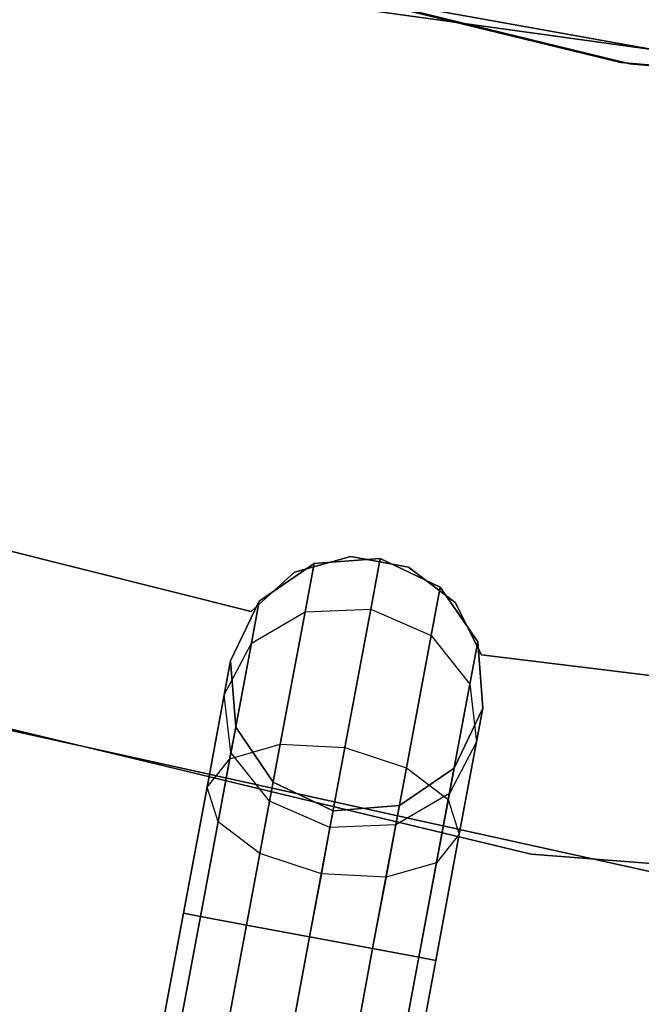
# Model space of a CAD drawing. Extents: x -129 to 129, y -127 to 130.
# Tile 136 of 188: x -12.9 to -8.06, y -56.24 to -48.56. Entities that reach past the tile are written whole.
import ezdxf

# ---------------------------------------------------------------- set-up
doc = ezdxf.new("R2010")
doc.units = 0
doc.header["$LTSCALE"] = 25.4
doc.layers.get('0').update_dxf_attribs({"linetype": 'CONTINUOUS'})

# ---------------------------------------------------------------- blocks, each defined once
blk = doc.blocks.new('NOME_B_PM2_STL')
at = {"color": 0}
for p, q in [((114.1019, -48.1856, 335.0779), (122.0397, -50.1422, 335.0779)), ((122.0397, -50.1422, 337.0779), (114.1019, -48.1856, 337.0779)), ((122.0397, -50.1422, 337.0779), (114.1019, -48.1856, 337.0779)), ((114.1019, -48.1856, 335.0779), (122.0397, -50.1422, 335.0779)), ((114.1019, -48.1856, 532.0779), (122.0397, -50.1422, 532.0779)), ((122.0397, -50.1422, 534.0779), (114.1019, -48.1856, 534.0779)), ((122.0397, -50.1422, 534.0779), (114.1019, -48.1856, 534.0779)), ((114.1019, -48.1856, 532.0779), (122.0397, -50.1422, 532.0779)), ((114.4127, -48.2883, 343.5779), (121.9688, -50.1306, 343.5779)), ((121.9688, -50.1306, 328.5779), (114.4127, -48.2883, 328.5779)), ((114.4127, -48.2883, 343.5779), (121.9688, -50.1306, 343.5779)), ((121.9688, -50.1306, 328.5779), (114.4127, -48.2883, 328.5779)), ((117.3791, -49.1585, 540.5779), (125.0333, -50.5377, 540.5779)), ((125.0333, -50.5377, 525.5779), (117.3791, -49.1585, 525.5779)), ((117.3791, -49.1585, 540.5779), (125.0333, -50.5377, 540.5779)), ((125.0333, -50.5377, 525.5779), (117.3791, -49.1585, 525.5779)), ((119.3625, -49.633, 26.5779), (127.0658, -50.7039, 26.5779)), ((127.0658, -50.7039, 20.0779), (119.3625, -49.633, 20.0779)), ((119.3625, -49.633, 26.5779), (127.0658, -50.7039, 26.5779)), ((127.0658, -50.7039, 20.0779), (119.3625, -49.633, 20.0779)), ((121.9688, -50.1306, 343.5779), (129.7175, -50.7978, 343.5779)), ((129.7175, -50.7978, 328.5779), (121.9688, -50.1306, 328.5779)), ((121.9688, -50.1306, 343.5779), (129.7175, -50.7978, 343.5779)), ((121.9688, -50.1306, 343.5779), (121.9688, -50.1306, 328.5779)), ((129.7175, -50.7978, 328.5779), (121.9688, -50.1306, 328.5779)), ((121.9688, -50.1306, 343.5779), (121.9688, -50.1306, 328.5779)), ((122.0397, -50.1422, 335.0779), (130.1886, -50.8, 335.0779)), ((130.1886, -50.8, 337.0779), (122.0397, -50.1422, 337.0779)), ((122.0397, -50.1422, 337.0779), (122.0397, -50.1422, 335.0779)), ((122.0397, -50.1422, 337.0779), (122.0397, -50.1422, 335.0779)), ((130.1886, -50.8, 337.0779), (122.0397, -50.1422, 337.0779)), ((122.0397, -50.1422, 335.0779), (130.1886, -50.8, 335.0779)), ((122.0397, -50.1422, 532.0779), (130.1886, -50.8, 532.0779)), ((130.1886, -50.8, 534.0779), (122.0397, -50.1422, 534.0779)), ((122.0397, -50.1422, 534.0779), (122.0397, -50.1422, 532.0779)), ((122.0397, -50.1422, 534.0779), (122.0397, -50.1422, 532.0779)), ((130.1886, -50.8, 534.0779), (122.0397, -50.1422, 534.0779)), ((122.0397, -50.1422, 532.0779), (130.1886, -50.8, 532.0779)), ((119.0888, -54.4093, 337.0779), (114.2271, -53.1866, 337.0779)), ((114.2271, -53.1866, 335.0779), (119.0888, -54.4093, 335.0779)), ((114.2271, -53.1866, 335.0779), (119.0888, -54.4093, 335.0779)), ((119.0888, -54.4093, 337.0779), (114.2271, -53.1866, 337.0779)), ((119.0888, -54.4093, 534.0779), (114.2271, -53.1866, 534.0779)), ((114.2271, -53.1866, 532.0779), (119.0888, -54.4093, 532.0779)), ((114.2271, -53.1866, 532.0779), (119.0888, -54.4093, 532.0779)), ((119.0888, -54.4093, 534.0779), (114.2271, -53.1866, 534.0779)), ((119.8661, -53.9787, 337.0779), (119.427, -54.1029, 337.0779)), ((119.427, -54.1029, 335.0779), (119.8661, -53.9787, 335.0779)), ((119.427, -54.1029, 335.0779), (119.8661, -53.9787, 335.0779)), ((119.8661, -53.9787, 337.0779), (119.427, -54.1029, 337.0779)), ((119.8661, -53.9787, 534.0779), (119.427, -54.1029, 534.0779)), ((119.427, -54.1029, 532.0779), (119.8661, -53.9787, 532.0779)), ((119.427, -54.1029, 532.0779), (119.8661, -53.9787, 532.0779)), ((119.8661, -53.9787, 534.0779), (119.427, -54.1029, 534.0779)), ((120.0953, -53.9947, 534.0779), (119.5792, -54.0345, 534.0779)), ((119.5792, -54.0345, 335.0779), (120.0953, -53.9947, 335.0779)), ((120.0953, -53.9947, 534.0779), (119.5792, -54.0345, 534.0779)), ((120.0953, -53.9947, 526.5779), (119.5792, -54.0345, 526.5779)), ((120.0953, -53.9947, 526.5779), (119.5792, -54.0345, 526.5779)), ((120.0953, -53.9947, 342.5779), (119.5792, -54.0345, 342.5779)), ((120.0953, -53.9947, 342.5779), (119.5792, -54.0345, 342.5779)), ((119.5792, -54.0345, 335.0779), (120.0953, -53.9947, 335.0779)), ((120.3147, -54.0626, 337.0779), (119.8661, -53.9787, 337.0779)), ((119.8661, -53.9787, 337.0779), (119.8661, -53.9787, 335.0779)), ((119.8661, -53.9787, 335.0779), (120.3147, -54.0626, 335.0779)), ((119.8661, -53.9787, 337.0779), (119.8661, -53.9787, 335.0779)), ((119.8661, -53.9787, 335.0779), (120.3147, -54.0626, 335.0779)), ((120.3147, -54.0626, 337.0779), (119.8661, -53.9787, 337.0779)), ((120.3147, -54.0626, 534.0779), (119.8661, -53.9787, 534.0779)), ((119.8661, -53.9787, 534.0779), (119.8661, -53.9787, 532.0779)), ((119.8661, -53.9787, 532.0779), (120.3147, -54.0626, 532.0779)), ((119.8661, -53.9787, 534.0779), (119.8661, -53.9787, 532.0779)), ((119.8661, -53.9787, 532.0779), (120.3147, -54.0626, 532.0779)), ((120.3147, -54.0626, 534.0779), (119.8661, -53.9787, 534.0779)), ((120.0953, -53.9947, 526.5779), (120.0214, -54.3898, 525.0779)), ((120.0953, -53.9947, 526.5779), (120.0214, -54.3898, 525.0779)), ((120.0214, -54.3898, 344.0779), (120.0953, -53.9947, 342.5779)), ((120.0214, -54.3898, 344.0779), (120.0953, -53.9947, 342.5779)), ((120.5621, -54.2183, 534.0779), (120.0953, -53.9947, 534.0779)), ((120.0953, -53.9947, 335.0779), (120.5621, -54.2183, 335.0779)), ((120.5621, -54.2183, 526.5779), (120.0953, -53.9947, 526.5779)), ((120.0953, -53.9947, 534.0779), (120.0953, -53.9947, 526.5779)), ((120.5621, -54.2183, 534.0779), (120.0953, -53.9947, 534.0779)), ((120.0953, -53.9947, 534.0779), (120.0953, -53.9947, 526.5779)), ((120.5621, -54.2183, 526.5779), (120.0953, -53.9947, 526.5779)), ((120.5621, -54.2183, 342.5779), (120.0953, -53.9947, 342.5779)), ((120.0953, -53.9947, 335.0779), (120.5621, -54.2183, 335.0779)), ((120.0953, -53.9947, 342.5779), (120.0953, -53.9947, 335.0779)), ((120.5621, -54.2183, 342.5779), (120.0953, -53.9947, 342.5779)), ((120.0953, -53.9947, 342.5779), (120.0953, -53.9947, 335.0779)), ((119.5792, -54.0345, 534.0779), (119.1521, -54.3271, 534.0779)), ((119.1521, -54.3271, 335.0779), (119.5792, -54.0345, 335.0779)), ((119.5792, -54.0345, 534.0779), (119.1521, -54.3271, 534.0779)), ((119.5792, -54.0345, 526.5779), (119.1521, -54.3271, 526.5779)), ((119.5792, -54.0345, 526.5779), (119.1521, -54.3271, 526.5779)), ((119.5792, -54.0345, 342.5779), (119.1521, -54.3271, 342.5779)), ((119.5792, -54.0345, 342.5779), (119.1521, -54.3271, 342.5779)), ((119.1521, -54.3271, 335.0779), (119.5792, -54.0345, 335.0779)), ((119.5792, -54.0345, 526.5779), (119.5086, -54.412, 525.1448)), ((119.5792, -54.0345, 526.5779), (119.5086, -54.412, 525.1448)), ((119.5086, -54.412, 344.0109), (119.5792, -54.0345, 342.5779)), ((119.5086, -54.412, 344.0109), (119.5792, -54.0345, 342.5779)), ((119.5792, -54.0345, 534.0779), (119.5792, -54.0345, 526.5779)), ((119.5792, -54.0345, 534.0779), (119.5792, -54.0345, 526.5779)), ((119.5792, -54.0345, 342.5779), (119.5792, -54.0345, 335.0779)), ((119.5792, -54.0345, 342.5779), (119.5792, -54.0345, 335.0779)), ((120.6794, -54.337, 337.0779), (120.3147, -54.0626, 337.0779)), ((120.3147, -54.0626, 337.0779), (120.3147, -54.0626, 335.0779)), ((120.3147, -54.0626, 335.0779), (120.6794, -54.337, 335.0779)), ((120.3147, -54.0626, 337.0779), (120.3147, -54.0626, 335.0779)), ((120.3147, -54.0626, 335.0779), (120.6794, -54.337, 335.0779)), ((120.6794, -54.337, 337.0779), (120.3147, -54.0626, 337.0779)), ((120.6794, -54.337, 534.0779), (120.3147, -54.0626, 534.0779)), ((120.3147, -54.0626, 534.0779), (120.3147, -54.0626, 532.0779)), ((120.3147, -54.0626, 532.0779), (120.6794, -54.337, 532.0779)), ((120.3147, -54.0626, 534.0779), (120.3147, -54.0626, 532.0779)), ((120.3147, -54.0626, 532.0779), (120.6794, -54.337, 532.0779)), ((120.6794, -54.337, 534.0779), (120.3147, -54.0626, 534.0779)), ((119.427, -54.1029, 337.0779), (119.0888, -54.4093, 337.0779)), ((119.0888, -54.4093, 335.0779), (119.427, -54.1029, 335.0779)), ((119.0888, -54.4093, 335.0779), (119.427, -54.1029, 335.0779)), ((119.427, -54.1029, 337.0779), (119.0888, -54.4093, 337.0779)), ((119.427, -54.1029, 534.0779), (119.0888, -54.4093, 534.0779)), ((119.0888, -54.4093, 532.0779), (119.427, -54.1029, 532.0779)), ((119.0888, -54.4093, 532.0779), (119.427, -54.1029, 532.0779)), ((119.427, -54.1029, 534.0779), (119.0888, -54.4093, 534.0779)), ((119.427, -54.1029, 337.0779), (119.427, -54.1029, 335.0779)), ((119.427, -54.1029, 337.0779), (119.427, -54.1029, 335.0779)), ((119.427, -54.1029, 534.0779), (119.427, -54.1029, 532.0779)), ((119.427, -54.1029, 534.0779), (119.427, -54.1029, 532.0779)), ((112.5747, -54.2102, 21.0779), (121.2719, -56.2982, 21.0779)), ((121.2719, -56.2982, 23.0779), (112.5747, -54.2102, 23.0779)), ((121.2719, -56.2982, 23.0779), (112.5747, -54.2102, 23.0779)), ((112.5747, -54.2102, 21.0779), (121.2719, -56.2982, 21.0779)), ((112.5747, -54.2102, 697.0779), (121.2719, -56.2982, 697.0779)), ((121.2719, -56.2982, 699.0779), (112.5747, -54.2102, 699.0779)), ((121.2719, -56.2982, 699.0779), (112.5747, -54.2102, 699.0779)), ((112.5747, -54.2102, 697.0779), (121.2719, -56.2982, 697.0779)), ((120.5621, -54.2183, 526.5779), (120.4916, -54.5957, 525.1448)), ((120.5621, -54.2183, 526.5779), (120.4916, -54.5957, 525.1448)), ((120.4916, -54.5957, 344.0109), (120.5621, -54.2183, 342.5779)), ((120.4916, -54.5957, 344.0109), (120.5621, -54.2183, 342.5779)), ((120.8547, -54.6453, 534.0779), (120.5621, -54.2183, 534.0779)), ((120.5621, -54.2183, 335.0779), (120.8547, -54.6453, 335.0779)), ((120.5621, -54.2183, 534.0779), (120.5621, -54.2183, 526.5779)), ((120.8547, -54.6453, 534.0779), (120.5621, -54.2183, 534.0779)), ((120.8547, -54.6453, 526.5779), (120.5621, -54.2183, 526.5779)), ((120.5621, -54.2183, 534.0779), (120.5621, -54.2183, 526.5779)), ((120.8547, -54.6453, 526.5779), (120.5621, -54.2183, 526.5779)), ((120.8547, -54.6453, 342.5779), (120.5621, -54.2183, 342.5779)), ((120.5621, -54.2183, 342.5779), (120.5621, -54.2183, 335.0779)), ((120.8547, -54.6453, 342.5779), (120.5621, -54.2183, 342.5779)), ((120.5621, -54.2183, 335.0779), (120.8547, -54.6453, 335.0779)), ((120.5621, -54.2183, 342.5779), (120.5621, -54.2183, 335.0779)), ((119.1521, -54.3271, 534.0779), (118.9286, -54.7939, 534.0779)), ((118.9286, -54.7939, 335.0779), (119.1521, -54.3271, 335.0779)), ((119.1521, -54.3271, 534.0779), (118.9286, -54.7939, 534.0779)), ((119.1521, -54.3271, 526.5779), (118.9286, -54.7939, 526.5779)), ((119.1521, -54.3271, 526.5779), (118.9286, -54.7939, 526.5779)), ((119.1521, -54.3271, 342.5779), (118.9286, -54.7939, 342.5779)), ((119.1521, -54.3271, 342.5779), (118.9286, -54.7939, 342.5779)), ((118.9286, -54.7939, 335.0779), (119.1521, -54.3271, 335.0779)), ((119.1521, -54.3271, 526.5779), (119.0906, -54.6563, 525.3279)), ((119.1521, -54.3271, 526.5779), (119.0906, -54.6563, 525.3279)), ((119.0906, -54.6563, 343.8279), (119.1521, -54.3271, 342.5779)), ((119.0906, -54.6563, 343.8279), (119.1521, -54.3271, 342.5779)), ((119.1521, -54.3271, 534.0779), (119.1521, -54.3271, 526.5779)), ((119.1521, -54.3271, 534.0779), (119.1521, -54.3271, 526.5779)), ((119.1521, -54.3271, 342.5779), (119.1521, -54.3271, 335.0779)), ((119.1521, -54.3271, 342.5779), (119.1521, -54.3271, 335.0779)), ((119.5086, -54.412, 525.1448), (120.0214, -54.3898, 525.0779)), ((119.5086, -54.412, 525.1448), (120.0214, -54.3898, 525.0779)), ((119.5086, -54.412, 344.0109), (120.0214, -54.3898, 344.0779)), ((119.5086, -54.412, 344.0109), (120.0214, -54.3898, 344.0779)), ((120.0214, -54.3898, 525.0779), (119.8197, -55.4692, 523.9798)), ((120.0214, -54.3898, 525.0779), (119.8197, -55.4692, 523.9798)), ((119.8197, -55.4692, 345.1759), (120.0214, -54.3898, 344.0779)), ((119.8197, -55.4692, 345.1759), (120.0214, -54.3898, 344.0779)), ((120.0214, -54.3898, 525.0779), (120.4916, -54.5957, 525.1448)), ((120.0214, -54.3898, 525.0779), (120.4916, -54.5957, 525.1448)), ((120.0214, -54.3898, 344.0779), (120.4916, -54.5957, 344.0109)), ((120.0214, -54.3898, 344.0779), (120.4916, -54.5957, 344.0109)), ((120.8841, -54.7449, 337.0779), (120.6794, -54.337, 337.0779)), ((120.6794, -54.337, 337.0779), (120.6794, -54.337, 335.0779)), ((120.6794, -54.337, 335.0779), (120.8841, -54.7449, 335.0779)), ((120.6794, -54.337, 337.0779), (120.6794, -54.337, 335.0779)), ((120.6794, -54.337, 335.0779), (120.8841, -54.7449, 335.0779)), ((120.8841, -54.7449, 337.0779), (120.6794, -54.337, 337.0779)), ((120.8841, -54.7449, 534.0779), (120.6794, -54.337, 534.0779)), ((120.6794, -54.337, 534.0779), (120.6794, -54.337, 532.0779)), ((120.6794, -54.337, 532.0779), (120.8841, -54.7449, 532.0779)), ((120.6794, -54.337, 534.0779), (120.6794, -54.337, 532.0779)), ((120.6794, -54.337, 532.0779), (120.8841, -54.7449, 532.0779)), ((120.8841, -54.7449, 534.0779), (120.6794, -54.337, 534.0779)), ((119.0888, -54.4093, 337.0779), (119.0888, -54.4093, 335.0779)), ((119.0888, -54.4093, 337.0779), (119.0888, -54.4093, 335.0779)), ((119.0888, -54.4093, 534.0779), (119.0888, -54.4093, 532.0779)), ((119.0888, -54.4093, 534.0779), (119.0888, -54.4093, 532.0779)), ((119.0906, -54.6563, 525.3279), (119.5086, -54.412, 525.1448)), ((119.0906, -54.6563, 525.3279), (119.5086, -54.412, 525.1448)), ((119.0906, -54.6563, 343.8279), (119.5086, -54.412, 344.0109)), ((119.0906, -54.6563, 343.8279), (119.5086, -54.412, 344.0109)), ((119.5086, -54.412, 525.1448), (119.3159, -55.4431, 524.0958)), ((119.5086, -54.412, 525.1448), (119.3159, -55.4431, 524.0958)), ((119.3159, -55.4431, 345.0599), (119.5086, -54.412, 344.0109)), ((119.3159, -55.4431, 345.0599), (119.5086, -54.412, 344.0109)), ((113.6318, -54.5424, 333.0779), (122.2186, -56.44, 333.0779)), ((122.2186, -56.44, 335.0779), (113.6318, -54.5424, 335.0779)), ((122.2186, -56.44, 335.0779), (113.6318, -54.5424, 335.0779)), ((113.6318, -54.5424, 333.0779), (122.2186, -56.44, 333.0779)), ((113.6318, -54.5424, 534.0779), (122.2186, -56.44, 534.0779)), ((122.2186, -56.44, 536.0779), (113.6318, -54.5424, 536.0779)), ((122.2186, -56.44, 536.0779), (113.6318, -54.5424, 536.0779)), ((113.6318, -54.5424, 534.0779), (122.2186, -56.44, 534.0779)), ((120.4916, -54.5957, 525.1448), (120.2988, -55.6269, 524.0958)), ((120.4916, -54.5957, 525.1448), (120.2988, -55.6269, 524.0958)), ((120.2988, -55.6269, 345.0599), (120.4916, -54.5957, 344.0109)), ((120.2988, -55.6269, 345.0599), (120.4916, -54.5957, 344.0109)), ((120.4916, -54.5957, 525.1448), (120.7931, -54.9746, 525.3279)), ((120.4916, -54.5957, 525.1448), (120.7931, -54.9746, 525.3279)), ((120.4916, -54.5957, 344.0109), (120.7931, -54.9746, 343.8279)), ((120.4916, -54.5957, 344.0109), (120.7931, -54.9746, 343.8279)), ((118.8793, -55.0573, 525.5779), (119.0906, -54.6563, 525.3279)), ((118.8793, -55.0573, 525.5779), (119.0906, -54.6563, 525.3279)), ((118.8793, -55.0573, 343.5779), (119.0906, -54.6563, 343.8279)), ((118.8793, -55.0573, 343.5779), (119.0906, -54.6563, 343.8279)), ((119.0906, -54.6563, 525.3279), (118.9224, -55.5558, 524.4128)), ((119.0906, -54.6563, 525.3279), (118.9224, -55.5558, 524.4128)), ((118.9224, -55.5558, 344.7429), (119.0906, -54.6563, 343.8279)), ((118.9224, -55.5558, 344.7429), (119.0906, -54.6563, 343.8279)), ((120.8547, -54.6453, 526.5779), (120.7931, -54.9746, 525.3279)), ((120.8547, -54.6453, 526.5779), (120.7931, -54.9746, 525.3279)), ((120.7931, -54.9746, 343.8279), (120.8547, -54.6453, 342.5779)), ((120.7931, -54.9746, 343.8279), (120.8547, -54.6453, 342.5779)), ((120.8945, -55.1614, 534.0779), (120.8547, -54.6453, 534.0779)), ((120.8547, -54.6453, 335.0779), (120.8945, -55.1614, 335.0779)), ((120.8547, -54.6453, 534.0779), (120.8547, -54.6453, 526.5779)), ((120.8945, -55.1614, 534.0779), (120.8547, -54.6453, 534.0779)), ((120.8945, -55.1614, 526.5779), (120.8547, -54.6453, 526.5779)), ((120.8547, -54.6453, 534.0779), (120.8547, -54.6453, 526.5779)), ((120.8945, -55.1614, 526.5779), (120.8547, -54.6453, 526.5779)), ((120.8945, -55.1614, 342.5779), (120.8547, -54.6453, 342.5779)), ((120.8547, -54.6453, 342.5779), (120.8547, -54.6453, 335.0779)), ((120.8945, -55.1614, 342.5779), (120.8547, -54.6453, 342.5779)), ((120.8547, -54.6453, 335.0779), (120.8945, -55.1614, 335.0779)), ((120.8547, -54.6453, 342.5779), (120.8547, -54.6453, 335.0779)), ((125.8592, -55.361, 337.0779), (120.8841, -54.7449, 337.0779)), ((120.8841, -54.7449, 337.0779), (120.8841, -54.7449, 335.0779)), ((120.8841, -54.7449, 335.0779), (125.8592, -55.361, 335.0779)), ((120.8841, -54.7449, 337.0779), (120.8841, -54.7449, 335.0779)), ((120.8841, -54.7449, 335.0779), (125.8592, -55.361, 335.0779)), ((125.8592, -55.361, 337.0779), (120.8841, -54.7449, 337.0779)), ((125.8592, -55.361, 534.0779), (120.8841, -54.7449, 534.0779)), ((120.8841, -54.7449, 534.0779), (120.8841, -54.7449, 532.0779)), ((120.8841, -54.7449, 532.0779), (125.8592, -55.361, 532.0779)), ((120.8841, -54.7449, 534.0779), (120.8841, -54.7449, 532.0779)), ((120.8841, -54.7449, 532.0779), (125.8592, -55.361, 532.0779)), ((125.8592, -55.361, 534.0779), (120.8841, -54.7449, 534.0779)), ((118.9286, -54.7939, 526.5779), (118.8793, -55.0573, 525.5779)), ((118.9286, -54.7939, 526.5779), (118.8793, -55.0573, 525.5779)), ((118.8793, -55.0573, 343.5779), (118.9286, -54.7939, 342.5779)), ((118.8793, -55.0573, 343.5779), (118.9286, -54.7939, 342.5779)), ((118.9286, -54.7939, 534.0779), (118.9684, -55.31, 534.0779)), ((118.9684, -55.31, 335.0779), (118.9286, -54.7939, 335.0779)), ((118.9286, -54.7939, 534.0779), (118.9684, -55.31, 534.0779)), ((118.9286, -54.7939, 534.0779), (118.9286, -54.7939, 526.5779)), ((118.9286, -54.7939, 526.5779), (118.9684, -55.31, 526.5779)), ((118.9286, -54.7939, 534.0779), (118.9286, -54.7939, 526.5779)), ((118.9286, -54.7939, 526.5779), (118.9684, -55.31, 526.5779)), ((118.9286, -54.7939, 342.5779), (118.9684, -55.31, 342.5779)), ((118.9286, -54.7939, 342.5779), (118.9684, -55.31, 342.5779)), ((118.9286, -54.7939, 342.5779), (118.9286, -54.7939, 335.0779)), ((118.9684, -55.31, 335.0779), (118.9286, -54.7939, 335.0779)), ((118.9286, -54.7939, 342.5779), (118.9286, -54.7939, 335.0779)), ((120.7931, -54.9746, 525.3279), (120.625, -55.874, 524.4128)), ((120.7931, -54.9746, 525.3279), (120.625, -55.874, 524.4128)), ((120.625, -55.874, 344.7429), (120.7931, -54.9746, 343.8279)), ((120.625, -55.874, 344.7429), (120.7931, -54.9746, 343.8279)), ((120.7931, -54.9746, 525.3279), (120.8453, -55.4248, 525.5779)), ((120.7931, -54.9746, 525.3279), (120.8453, -55.4248, 525.5779)), ((120.7931, -54.9746, 343.8279), (120.8453, -55.4248, 343.5779)), ((120.7931, -54.9746, 343.8279), (120.8453, -55.4248, 343.5779)), ((118.8793, -55.0573, 525.5779), (118.7448, -55.7769, 524.8458)), ((118.8793, -55.0573, 525.5779), (118.7448, -55.7769, 524.8458)), ((118.7448, -55.7769, 344.3099), (118.8793, -55.0573, 343.5779)), ((118.7448, -55.7769, 344.3099), (118.8793, -55.0573, 343.5779)), ((118.9314, -55.5076, 525.8279), (118.8793, -55.0573, 525.5779)), ((118.9314, -55.5076, 525.8279), (118.8793, -55.0573, 525.5779)), ((118.9314, -55.5076, 343.3279), (118.8793, -55.0573, 343.5779)), ((118.9314, -55.5076, 343.3279), (118.8793, -55.0573, 343.5779)), ((120.6709, -55.6283, 534.0779), (120.8945, -55.1614, 534.0779)), ((120.8945, -55.1614, 335.0779), (120.6709, -55.6283, 335.0779)), ((120.6709, -55.6283, 534.0779), (120.8945, -55.1614, 534.0779)), ((120.6709, -55.6283, 526.5779), (120.8945, -55.1614, 526.5779)), ((120.6709, -55.6283, 526.5779), (120.8945, -55.1614, 526.5779)), ((120.6709, -55.6283, 342.5779), (120.8945, -55.1614, 342.5779)), ((120.6709, -55.6283, 342.5779), (120.8945, -55.1614, 342.5779)), ((120.8945, -55.1614, 335.0779), (120.6709, -55.6283, 335.0779)), ((120.8945, -55.1614, 526.5779), (120.8453, -55.4248, 525.5779)), ((120.8945, -55.1614, 526.5779), (120.8453, -55.4248, 525.5779)), ((120.8453, -55.4248, 343.5779), (120.8945, -55.1614, 342.5779)), ((120.8453, -55.4248, 343.5779), (120.8945, -55.1614, 342.5779)), ((120.8945, -55.1614, 534.0779), (120.8945, -55.1614, 526.5779)), ((120.8945, -55.1614, 534.0779), (120.8945, -55.1614, 526.5779)), ((120.8945, -55.1614, 342.5779), (120.8945, -55.1614, 335.0779)), ((120.8945, -55.1614, 342.5779), (120.8945, -55.1614, 335.0779)), ((118.9684, -55.31, 526.5779), (118.9314, -55.5076, 525.8279)), ((118.9684, -55.31, 526.5779), (118.9314, -55.5076, 525.8279)), ((118.9314, -55.5076, 343.3279), (118.9684, -55.31, 342.5779)), ((118.9314, -55.5076, 343.3279), (118.9684, -55.31, 342.5779)), ((118.9684, -55.31, 534.0779), (119.2609, -55.7371, 534.0779)), ((119.2609, -55.7371, 335.0779), (118.9684, -55.31, 335.0779)), ((118.9684, -55.31, 534.0779), (119.2609, -55.7371, 534.0779)), ((118.9684, -55.31, 534.0779), (118.9684, -55.31, 526.5779)), ((118.9684, -55.31, 526.5779), (119.2609, -55.7371, 526.5779)), ((118.9684, -55.31, 534.0779), (118.9684, -55.31, 526.5779)), ((118.9684, -55.31, 526.5779), (119.2609, -55.7371, 526.5779)), ((118.9684, -55.31, 342.5779), (119.2609, -55.7371, 342.5779)), ((118.9684, -55.31, 342.5779), (119.2609, -55.7371, 342.5779)), ((118.9684, -55.31, 342.5779), (118.9684, -55.31, 335.0779)), ((119.2609, -55.7371, 335.0779), (118.9684, -55.31, 335.0779)), ((118.9684, -55.31, 342.5779), (118.9684, -55.31, 335.0779)), ((118.9224, -55.5558, 524.4128), (119.3159, -55.4431, 524.0958)), ((118.9224, -55.5558, 524.4128), (119.3159, -55.4431, 524.0958)), ((118.9224, -55.5558, 344.7429), (119.3159, -55.4431, 345.0599)), ((118.9224, -55.5558, 344.7429), (119.3159, -55.4431, 345.0599)), ((119.3159, -55.4431, 524.0958), (119.0526, -56.8518, 523.7119)), ((119.3159, -55.4431, 524.0958), (119.0526, -56.8518, 523.7119)), ((119.0526, -56.8518, 345.4439), (119.3159, -55.4431, 345.0599)), ((119.0526, -56.8518, 345.4439), (119.3159, -55.4431, 345.0599)), ((119.3159, -55.4431, 524.0958), (119.8197, -55.4692, 523.9798)), ((119.3159, -55.4431, 524.0958), (119.8197, -55.4692, 523.9798)), ((119.3159, -55.4431, 345.0599), (119.8197, -55.4692, 345.1759)), ((119.3159, -55.4431, 345.0599), (119.8197, -55.4692, 345.1759)), ((120.8453, -55.4248, 525.5779), (120.634, -55.8258, 525.8279)), ((120.8453, -55.4248, 525.5779), (120.634, -55.8258, 525.8279)), ((120.8453, -55.4248, 343.5779), (120.634, -55.8258, 343.3279)), ((120.8453, -55.4248, 343.5779), (120.634, -55.8258, 343.3279)), ((120.8453, -55.4248, 525.5779), (120.7108, -56.1444, 524.8458)), ((120.8453, -55.4248, 525.5779), (120.7108, -56.1444, 524.8458)), ((120.7108, -56.1444, 344.3099), (120.8453, -55.4248, 343.5779)), ((120.7108, -56.1444, 344.3099), (120.8453, -55.4248, 343.5779)), ((118.9314, -55.5076, 525.8279), (118.8306, -56.0473, 525.2788)), ((118.9314, -55.5076, 525.8279), (118.8306, -56.0473, 525.2788)), ((118.8306, -56.0473, 343.8769), (118.9314, -55.5076, 343.3279)), ((118.8306, -56.0473, 343.8769), (118.9314, -55.5076, 343.3279)), ((119.233, -55.8864, 526.0109), (118.9314, -55.5076, 525.8279)), ((119.233, -55.8864, 526.0109), (118.9314, -55.5076, 525.8279)), ((119.233, -55.8864, 343.1448), (118.9314, -55.5076, 343.3279)), ((119.233, -55.8864, 343.1448), (118.9314, -55.5076, 343.3279)), ((119.8197, -55.4692, 523.9798), (119.544, -56.9436, 523.5779)), ((119.8197, -55.4692, 523.9798), (119.544, -56.9436, 523.5779)), ((119.544, -56.9436, 345.5779), (119.8197, -55.4692, 345.1759)), ((119.544, -56.9436, 345.5779), (119.8197, -55.4692, 345.1759)), ((119.8197, -55.4692, 523.9798), (120.2988, -55.6269, 524.0958)), ((119.8197, -55.4692, 523.9798), (120.2988, -55.6269, 524.0958)), ((119.8197, -55.4692, 345.1759), (120.2988, -55.6269, 345.0599)), ((119.8197, -55.4692, 345.1759), (120.2988, -55.6269, 345.0599)), ((118.9224, -55.5558, 524.4128), (118.6928, -56.7845, 524.0779)), ((118.9224, -55.5558, 524.4128), (118.6928, -56.7845, 524.0779)), ((118.6928, -56.7845, 345.0779), (118.9224, -55.5558, 344.7429)), ((118.6928, -56.7845, 345.0779), (118.9224, -55.5558, 344.7429)), ((118.7448, -55.7769, 524.8458), (118.9224, -55.5558, 524.4128)), ((118.7448, -55.7769, 524.8458), (118.9224, -55.5558, 524.4128)), ((118.7448, -55.7769, 344.3099), (118.9224, -55.5558, 344.7429)), ((118.7448, -55.7769, 344.3099), (118.9224, -55.5558, 344.7429)), ((120.2988, -55.6269, 524.0958), (120.0355, -57.0355, 523.7119)), ((120.2988, -55.6269, 524.0958), (120.0355, -57.0355, 523.7119)), ((120.0355, -57.0355, 345.4439), (120.2988, -55.6269, 345.0599)), ((120.0355, -57.0355, 345.4439), (120.2988, -55.6269, 345.0599)), ((120.2439, -55.9208, 534.0779), (120.6709, -55.6283, 534.0779)), ((120.6709, -55.6283, 335.0779), (120.2439, -55.9208, 335.0779)), ((120.2439, -55.9208, 534.0779), (120.6709, -55.6283, 534.0779)), ((120.2439, -55.9208, 526.5779), (120.6709, -55.6283, 526.5779)), ((120.2439, -55.9208, 526.5779), (120.6709, -55.6283, 526.5779)), ((120.2439, -55.9208, 342.5779), (120.6709, -55.6283, 342.5779)), ((120.2439, -55.9208, 342.5779), (120.6709, -55.6283, 342.5779)), ((120.6709, -55.6283, 335.0779), (120.2439, -55.9208, 335.0779)), ((120.2988, -55.6269, 524.0958), (120.625, -55.874, 524.4128)), ((120.2988, -55.6269, 524.0958), (120.625, -55.874, 524.4128)), ((120.2988, -55.6269, 345.0599), (120.625, -55.874, 344.7429)), ((120.2988, -55.6269, 345.0599), (120.625, -55.874, 344.7429)), ((120.6709, -55.6283, 526.5779), (120.634, -55.8258, 525.8279)), ((120.6709, -55.6283, 526.5779), (120.634, -55.8258, 525.8279)), ((120.634, -55.8258, 343.3279), (120.6709, -55.6283, 342.5779)), ((120.634, -55.8258, 343.3279), (120.6709, -55.6283, 342.5779)), ((120.6709, -55.6283, 534.0779), (120.6709, -55.6283, 526.5779)), ((120.6709, -55.6283, 534.0779), (120.6709, -55.6283, 526.5779)), ((120.6709, -55.6283, 342.5779), (120.6709, -55.6283, 335.0779)), ((120.6709, -55.6283, 342.5779), (120.6709, -55.6283, 335.0779)), ((119.2609, -55.7371, 526.5779), (119.233, -55.8864, 526.0109)), ((119.2609, -55.7371, 526.5779), (119.233, -55.8864, 526.0109)), ((119.233, -55.8864, 343.1448), (119.2609, -55.7371, 342.5779)), ((119.233, -55.8864, 343.1448), (119.2609, -55.7371, 342.5779)), ((119.2609, -55.7371, 534.0779), (119.7278, -55.9607, 534.0779)), ((119.7278, -55.9607, 335.0779), (119.2609, -55.7371, 335.0779)), ((119.2609, -55.7371, 534.0779), (119.7278, -55.9607, 534.0779)), ((119.2609, -55.7371, 534.0779), (119.2609, -55.7371, 526.5779)), ((119.2609, -55.7371, 526.5779), (119.7278, -55.9607, 526.5779)), ((119.2609, -55.7371, 534.0779), (119.2609, -55.7371, 526.5779)), ((119.2609, -55.7371, 526.5779), (119.7278, -55.9607, 526.5779)), ((119.2609, -55.7371, 342.5779), (119.7278, -55.9607, 342.5779)), ((119.2609, -55.7371, 342.5779), (119.7278, -55.9607, 342.5779)), ((119.2609, -55.7371, 342.5779), (119.2609, -55.7371, 335.0779)), ((119.7278, -55.9607, 335.0779), (119.2609, -55.7371, 335.0779)), ((119.2609, -55.7371, 342.5779), (119.2609, -55.7371, 335.0779)), ((118.7448, -55.7769, 524.8458), (118.5611, -56.7599, 524.5779)), ((118.7448, -55.7769, 524.8458), (118.5611, -56.7599, 524.5779)), ((118.5611, -56.7599, 344.5779), (118.7448, -55.7769, 344.3099)), ((118.5611, -56.7599, 344.5779), (118.7448, -55.7769, 344.3099)), ((118.8306, -56.0473, 525.2788), (118.7448, -55.7769, 524.8458)), ((118.8306, -56.0473, 525.2788), (118.7448, -55.7769, 524.8458)), ((118.8306, -56.0473, 343.8769), (118.7448, -55.7769, 344.3099)), ((118.8306, -56.0473, 343.8769), (118.7448, -55.7769, 344.3099)), ((120.634, -55.8258, 525.8279), (120.216, -56.0702, 526.0109)), ((120.634, -55.8258, 525.8279), (120.216, -56.0702, 526.0109)), ((120.634, -55.8258, 343.3279), (120.216, -56.0702, 343.1448)), ((120.634, -55.8258, 343.3279), (120.216, -56.0702, 343.1448)), ((120.634, -55.8258, 525.8279), (120.5331, -56.3655, 525.2788)), ((120.634, -55.8258, 525.8279), (120.5331, -56.3655, 525.2788)), ((120.5331, -56.3655, 343.8769), (120.634, -55.8258, 343.3279)), ((120.5331, -56.3655, 343.8769), (120.634, -55.8258, 343.3279)), ((119.233, -55.8864, 526.0109), (119.1567, -56.2944, 525.5958)), ((119.233, -55.8864, 526.0109), (119.1567, -56.2944, 525.5958)), ((119.1567, -56.2944, 343.5599), (119.233, -55.8864, 343.1448)), ((119.1567, -56.2944, 343.5599), (119.233, -55.8864, 343.1448)), ((119.7032, -56.0924, 526.0779), (119.233, -55.8864, 526.0109)), ((119.7032, -56.0924, 526.0779), (119.233, -55.8864, 526.0109)), ((119.7032, -56.0924, 343.0779), (119.233, -55.8864, 343.1448)), ((119.7032, -56.0924, 343.0779), (119.233, -55.8864, 343.1448)), ((119.7278, -55.9607, 534.0779), (120.2439, -55.9208, 534.0779)), ((120.2439, -55.9208, 335.0779), (119.7278, -55.9607, 335.0779)), ((119.7278, -55.9607, 534.0779), (120.2439, -55.9208, 534.0779)), ((119.7278, -55.9607, 526.5779), (120.2439, -55.9208, 526.5779)), ((119.7278, -55.9607, 526.5779), (120.2439, -55.9208, 526.5779)), ((119.7278, -55.9607, 342.5779), (120.2439, -55.9208, 342.5779)), ((119.7278, -55.9607, 342.5779), (120.2439, -55.9208, 342.5779)), ((120.2439, -55.9208, 335.0779), (119.7278, -55.9607, 335.0779)), ((120.2439, -55.9208, 526.5779), (120.216, -56.0702, 526.0109)), ((120.2439, -55.9208, 526.5779), (120.216, -56.0702, 526.0109)), ((120.216, -56.0702, 343.1448), (120.2439, -55.9208, 342.5779)), ((120.216, -56.0702, 343.1448), (120.2439, -55.9208, 342.5779)), ((120.2439, -55.9208, 534.0779), (120.2439, -55.9208, 526.5779)), ((120.2439, -55.9208, 534.0779), (120.2439, -55.9208, 526.5779)), ((120.2439, -55.9208, 342.5779), (120.2439, -55.9208, 335.0779)), ((120.2439, -55.9208, 342.5779), (120.2439, -55.9208, 335.0779)), ((120.625, -55.874, 524.4128), (120.3953, -57.1028, 524.0779)), ((120.625, -55.874, 524.4128), (120.3953, -57.1028, 524.0779)), ((120.3953, -57.1028, 345.0779), (120.625, -55.874, 344.7429)), ((120.3953, -57.1028, 345.0779), (120.625, -55.874, 344.7429)), ((120.625, -55.874, 524.4128), (120.7108, -56.1444, 524.8458)), ((120.625, -55.874, 524.4128), (120.7108, -56.1444, 524.8458)), ((120.625, -55.874, 344.7429), (120.7108, -56.1444, 344.3099)), ((120.625, -55.874, 344.7429), (120.7108, -56.1444, 344.3099)), ((119.7032, -56.0924, 526.0779), (119.7278, -55.9607, 526.5779)), ((119.7032, -56.0924, 526.0779), (119.7278, -55.9607, 526.5779)), ((119.7278, -55.9607, 342.5779), (119.7032, -56.0924, 343.0779)), ((119.7278, -55.9607, 342.5779), (119.7032, -56.0924, 343.0779)), ((119.7278, -55.9607, 534.0779), (119.7278, -55.9607, 526.5779)), ((119.7278, -55.9607, 534.0779), (119.7278, -55.9607, 526.5779)), ((119.7278, -55.9607, 342.5779), (119.7278, -55.9607, 335.0779)), ((119.7278, -55.9607, 342.5779), (119.7278, -55.9607, 335.0779)), ((118.8306, -56.0473, 525.2788), (118.6928, -56.7845, 525.0779)), ((118.8306, -56.0473, 525.2788), (118.6928, -56.7845, 525.0779)), ((118.6928, -56.7845, 344.0779), (118.8306, -56.0473, 343.8769)), ((118.6928, -56.7845, 344.0779), (118.8306, -56.0473, 343.8769)), ((119.1567, -56.2944, 525.5958), (118.8306, -56.0473, 525.2788)), ((119.1567, -56.2944, 525.5958), (118.8306, -56.0473, 525.2788)), ((119.1567, -56.2944, 343.5599), (118.8306, -56.0473, 343.8769)), ((119.1567, -56.2944, 343.5599), (118.8306, -56.0473, 343.8769)), ((120.216, -56.0702, 526.0109), (119.7032, -56.0924, 526.0779)), ((120.216, -56.0702, 526.0109), (119.7032, -56.0924, 526.0779)), ((120.216, -56.0702, 343.1448), (119.7032, -56.0924, 343.0779)), ((120.216, -56.0702, 343.1448), (119.7032, -56.0924, 343.0779)), ((120.216, -56.0702, 526.0109), (120.1397, -56.4782, 525.5958)), ((120.216, -56.0702, 526.0109), (120.1397, -56.4782, 525.5958)), ((120.1397, -56.4782, 343.5599), (120.216, -56.0702, 343.1448)), ((120.1397, -56.4782, 343.5599), (120.216, -56.0702, 343.1448)), ((119.6359, -56.4521, 525.7119), (119.7032, -56.0924, 526.0779)), ((119.6359, -56.4521, 525.7119), (119.7032, -56.0924, 526.0779)), ((119.7032, -56.0924, 343.0779), (119.6359, -56.4521, 343.4439)), ((119.7032, -56.0924, 343.0779), (119.6359, -56.4521, 343.4439)), ((120.7108, -56.1444, 524.8458), (120.527, -57.1274, 524.5779)), ((120.7108, -56.1444, 524.8458), (120.527, -57.1274, 524.5779)), ((120.527, -57.1274, 344.5779), (120.7108, -56.1444, 344.3099)), ((120.527, -57.1274, 344.5779), (120.7108, -56.1444, 344.3099)), ((120.7108, -56.1444, 524.8458), (120.5331, -56.3655, 525.2788)), ((120.7108, -56.1444, 524.8458), (120.5331, -56.3655, 525.2788)), ((120.7108, -56.1444, 344.3099), (120.5331, -56.3655, 343.8769)), ((120.7108, -56.1444, 344.3099), (120.5331, -56.3655, 343.8769)), ((119.1567, -56.2944, 525.5958), (119.0526, -56.8518, 525.4439)), ((119.1567, -56.2944, 525.5958), (119.0526, -56.8518, 525.4439)), ((119.0526, -56.8518, 343.7118), (119.1567, -56.2944, 343.5599)), ((119.0526, -56.8518, 343.7118), (119.1567, -56.2944, 343.5599)), ((119.6359, -56.4521, 525.7119), (119.1567, -56.2944, 525.5958)), ((119.6359, -56.4521, 525.7119), (119.1567, -56.2944, 525.5958)), ((119.6359, -56.4521, 343.4439), (119.1567, -56.2944, 343.5599)), ((119.6359, -56.4521, 343.4439), (119.1567, -56.2944, 343.5599)), ((121.2719, -56.2982, 21.0779), (130.1886, -57, 21.0779)), ((130.1886, -57, 23.0779), (121.2719, -56.2982, 23.0779)), ((121.2719, -56.2982, 23.0779), (121.2719, -56.2982, 21.0779)), ((121.2719, -56.2982, 23.0779), (121.2719, -56.2982, 21.0779)), ((130.1886, -57, 23.0779), (121.2719, -56.2982, 23.0779)), ((121.2719, -56.2982, 21.0779), (130.1886, -57, 21.0779)), ((121.2719, -56.2982, 697.0779), (130.1886, -57, 697.0779)), ((130.1886, -57, 699.0779), (121.2719, -56.2982, 699.0779)), ((121.2719, -56.2982, 699.0779), (121.2719, -56.2982, 697.0779)), ((121.2719, -56.2982, 699.0779), (121.2719, -56.2982, 697.0779)), ((130.1886, -57, 699.0779), (121.2719, -56.2982, 699.0779)), ((121.2719, -56.2982, 697.0779), (130.1886, -57, 697.0779)), ((120.5331, -56.3655, 525.2788), (120.1397, -56.4782, 525.5958)), ((120.5331, -56.3655, 525.2788), (120.1397, -56.4782, 525.5958)), ((120.5331, -56.3655, 343.8769), (120.1397, -56.4782, 343.5599)), ((120.5331, -56.3655, 343.8769), (120.1397, -56.4782, 343.5599)), ((120.5331, -56.3655, 525.2788), (120.3953, -57.1028, 525.0779)), ((120.5331, -56.3655, 525.2788), (120.3953, -57.1028, 525.0779)), ((120.3953, -57.1028, 344.0779), (120.5331, -56.3655, 343.8769)), ((120.3953, -57.1028, 344.0779), (120.5331, -56.3655, 343.8769)), ((119.544, -56.9436, 525.5779), (119.6359, -56.4521, 525.7119)), ((119.544, -56.9436, 525.5779), (119.6359, -56.4521, 525.7119)), ((119.6359, -56.4521, 343.4439), (119.544, -56.9436, 343.5779)), ((119.6359, -56.4521, 343.4439), (119.544, -56.9436, 343.5779)), ((120.1397, -56.4782, 525.5958), (119.6359, -56.4521, 525.7119)), ((120.1397, -56.4782, 525.5958), (119.6359, -56.4521, 525.7119)), ((120.1397, -56.4782, 343.5599), (119.6359, -56.4521, 343.4439)), ((120.1397, -56.4782, 343.5599), (119.6359, -56.4521, 343.4439)), ((120.1397, -56.4782, 525.5958), (120.0355, -57.0355, 525.4439)), ((120.1397, -56.4782, 525.5958), (120.0355, -57.0355, 525.4439)), ((120.0355, -57.0355, 343.7118), (120.1397, -56.4782, 343.5599)), ((120.0355, -57.0355, 343.7118), (120.1397, -56.4782, 343.5599)), ((118.5611, -56.7599, 524.5779), (109.3736, -105.9085, 524.5779)), ((118.5611, -56.7599, 524.5779), (109.3736, -105.9085, 524.5779)), ((109.3736, -105.9085, 344.5779), (118.5611, -56.7599, 344.5779)), ((109.3736, -105.9085, 344.5779), (118.5611, -56.7599, 344.5779)), ((118.5611, -56.7599, 524.5779), (118.6928, -56.7845, 525.0779)), ((118.6928, -56.7845, 524.0779), (118.5611, -56.7599, 524.5779)), ((118.5611, -56.7599, 524.5779), (118.6928, -56.7845, 525.0779)), ((118.6928, -56.7845, 524.0779), (118.5611, -56.7599, 524.5779)), ((118.5611, -56.7599, 344.5779), (118.6928, -56.7845, 344.0779)), ((118.6928, -56.7845, 345.0779), (118.5611, -56.7599, 344.5779)), ((118.5611, -56.7599, 344.5779), (118.6928, -56.7845, 344.0779)), ((118.6928, -56.7845, 345.0779), (118.5611, -56.7599, 344.5779)), ((118.6928, -56.7845, 525.0779), (109.5053, -105.9332, 525.0779)), ((118.6928, -56.7845, 525.0779), (109.5053, -105.9332, 525.0779)), ((118.6928, -56.7845, 524.0779), (109.5053, -105.9332, 524.0779)), ((118.6928, -56.7845, 524.0779), (109.5053, -105.9332, 524.0779)), ((109.5053, -105.9332, 344.0779), (118.6928, -56.7845, 344.0779)), ((109.5053, -105.9332, 344.0779), (118.6928, -56.7845, 344.0779)), ((109.5053, -105.9332, 345.0779), (118.6928, -56.7845, 345.0779)), ((109.5053, -105.9332, 345.0779), (118.6928, -56.7845, 345.0779)), ((118.6928, -56.7845, 525.0779), (119.0526, -56.8518, 525.4439)), ((119.0526, -56.8518, 523.7119), (118.6928, -56.7845, 524.0779)), ((118.6928, -56.7845, 525.0779), (119.0526, -56.8518, 525.4439)), ((119.0526, -56.8518, 523.7119), (118.6928, -56.7845, 524.0779)), ((118.6928, -56.7845, 344.0779), (119.0526, -56.8518, 343.7118)), ((119.0526, -56.8518, 345.4439), (118.6928, -56.7845, 345.0779)), ((118.6928, -56.7845, 344.0779), (119.0526, -56.8518, 343.7118)), ((119.0526, -56.8518, 345.4439), (118.6928, -56.7845, 345.0779)), ((119.0526, -56.8518, 525.4439), (109.8651, -106.0004, 525.4439)), ((119.0526, -56.8518, 525.4439), (109.8651, -106.0004, 525.4439)), ((119.0526, -56.8518, 523.7119), (109.8651, -106.0004, 523.7119)), ((119.0526, -56.8518, 523.7119), (109.8651, -106.0004, 523.7119)), ((109.8651, -106.0004, 343.7118), (119.0526, -56.8518, 343.7118)), ((109.8651, -106.0004, 343.7118), (119.0526, -56.8518, 343.7118)), ((109.8651, -106.0004, 345.4439), (119.0526, -56.8518, 345.4439)), ((109.8651, -106.0004, 345.4439), (119.0526, -56.8518, 345.4439)), ((119.0526, -56.8518, 525.4439), (119.544, -56.9436, 525.5779)), ((119.544, -56.9436, 523.5779), (119.0526, -56.8518, 523.7119)), ((119.0526, -56.8518, 525.4439), (119.544, -56.9436, 525.5779)), ((119.544, -56.9436, 523.5779), (119.0526, -56.8518, 523.7119)), ((119.0526, -56.8518, 343.7118), (119.544, -56.9436, 343.5779)), ((119.544, -56.9436, 345.5779), (119.0526, -56.8518, 345.4439)), ((119.0526, -56.8518, 343.7118), (119.544, -56.9436, 343.5779)), ((119.544, -56.9436, 345.5779), (119.0526, -56.8518, 345.4439)), ((119.544, -56.9436, 523.5779), (110.3566, -106.0923, 523.5779)), ((119.544, -56.9436, 525.5779), (110.3566, -106.0923, 525.5779)), ((119.544, -56.9436, 525.5779), (110.3566, -106.0923, 525.5779)), ((119.544, -56.9436, 523.5779), (110.3566, -106.0923, 523.5779)), ((110.3566, -106.0923, 345.5779), (119.544, -56.9436, 345.5779)), ((110.3566, -106.0923, 343.5779), (119.544, -56.9436, 343.5779)), ((110.3566, -106.0923, 343.5779), (119.544, -56.9436, 343.5779)), ((110.3566, -106.0923, 345.5779), (119.544, -56.9436, 345.5779)), ((120.0355, -57.0355, 523.7119), (119.544, -56.9436, 523.5779)), ((119.544, -56.9436, 525.5779), (120.0355, -57.0355, 525.4439)), ((120.0355, -57.0355, 523.7119), (119.544, -56.9436, 523.5779)), ((119.544, -56.9436, 525.5779), (120.0355, -57.0355, 525.4439)), ((120.0355, -57.0355, 345.4439), (119.544, -56.9436, 345.5779)), ((119.544, -56.9436, 343.5779), (120.0355, -57.0355, 343.7118)), ((120.0355, -57.0355, 345.4439), (119.544, -56.9436, 345.5779)), ((119.544, -56.9436, 343.5779), (120.0355, -57.0355, 343.7118)), ((120.0355, -57.0355, 523.7119), (110.848, -106.1842, 523.7119)), ((120.0355, -57.0355, 523.7119), (110.848, -106.1842, 523.7119)), ((120.0355, -57.0355, 525.4439), (110.848, -106.1842, 525.4439)), ((120.0355, -57.0355, 525.4439), (110.848, -106.1842, 525.4439)), ((110.848, -106.1842, 345.4439), (120.0355, -57.0355, 345.4439)), ((110.848, -106.1842, 345.4439), (120.0355, -57.0355, 345.4439)), ((110.848, -106.1842, 343.7118), (120.0355, -57.0355, 343.7118)), ((110.848, -106.1842, 343.7118), (120.0355, -57.0355, 343.7118)), ((120.3953, -57.1028, 524.0779), (120.0355, -57.0355, 523.7119)), ((120.0355, -57.0355, 525.4439), (120.3953, -57.1028, 525.0779)), ((120.3953, -57.1028, 524.0779), (120.0355, -57.0355, 523.7119)), ((120.0355, -57.0355, 525.4439), (120.3953, -57.1028, 525.0779)), ((120.3953, -57.1028, 345.0779), (120.0355, -57.0355, 345.4439)), ((120.0355, -57.0355, 343.7118), (120.3953, -57.1028, 344.0779)), ((120.3953, -57.1028, 345.0779), (120.0355, -57.0355, 345.4439)), ((120.0355, -57.0355, 343.7118), (120.3953, -57.1028, 344.0779)), ((120.3953, -57.1028, 524.0779), (111.2078, -106.2514, 524.0779)), ((120.3953, -57.1028, 524.0779), (111.2078, -106.2514, 524.0779)), ((120.3953, -57.1028, 525.0779), (111.2078, -106.2514, 525.0779)), ((120.3953, -57.1028, 525.0779), (111.2078, -106.2514, 525.0779)), ((111.2078, -106.2514, 345.0779), (120.3953, -57.1028, 345.0779)), ((111.2078, -106.2514, 345.0779), (120.3953, -57.1028, 345.0779)), ((111.2078, -106.2514, 344.0779), (120.3953, -57.1028, 344.0779)), ((111.2078, -106.2514, 344.0779), (120.3953, -57.1028, 344.0779)), ((120.527, -57.1274, 524.5779), (111.3395, -106.276, 524.5779)), ((120.527, -57.1274, 524.5779), (111.3395, -106.276, 524.5779)), ((111.3395, -106.276, 344.5779), (120.527, -57.1274, 344.5779)), ((111.3395, -106.276, 344.5779), (120.527, -57.1274, 344.5779)), ((120.527, -57.1274, 524.5779), (120.3953, -57.1028, 524.0779)), ((120.3953, -57.1028, 525.0779), (120.527, -57.1274, 524.5779)), ((120.527, -57.1274, 524.5779), (120.3953, -57.1028, 524.0779)), ((120.3953, -57.1028, 525.0779), (120.527, -57.1274, 524.5779)), ((120.527, -57.1274, 344.5779), (120.3953, -57.1028, 345.0779)), ((120.3953, -57.1028, 344.0779), (120.527, -57.1274, 344.5779)), ((120.527, -57.1274, 344.5779), (120.3953, -57.1028, 345.0779)), ((120.3953, -57.1028, 344.0779), (120.527, -57.1274, 344.5779))]:
    blk.add_line(p, q, dxfattribs=at)

msp = doc.modelspace()

# ---------------------------------------------------------------- block references
at = {"color": 253}
msp.add_blockref('NOME_B_PM2_STL', (-130.1886, 1.2338, -1724.8619), dxfattribs=at)

doc.saveas('drawing.dxf')
